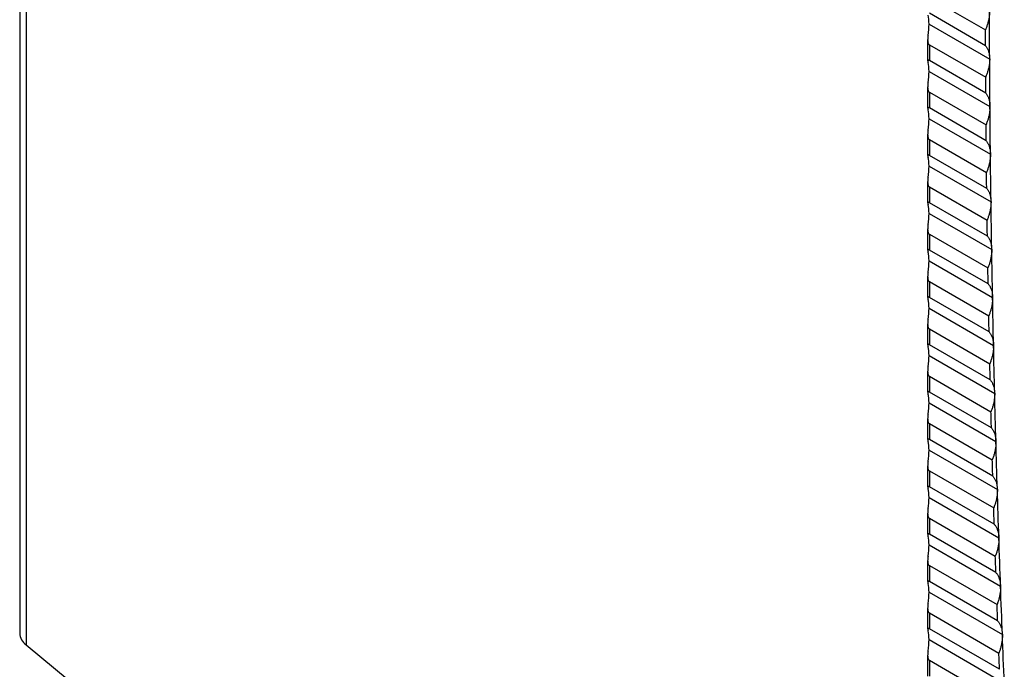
# Model space of a CAD drawing. Header units: millimetres. Extents: x 0 to 2794, y 0 to 2159.
# Tile 46 of 66: x 1904 to 1989, y 1496 to 1552. Entities that reach past the tile are written whole.
import ezdxf

# ---------------------------------------------------------------- set-up
doc = ezdxf.new("R2010")
doc.units = ezdxf.units.MM
doc.header["$LTSCALE"] = 10

msp = doc.modelspace()

# ---------------------------------------------------------------- linework, layer by layer
for p, q in [((1904.282, 1852.54), (1904.282, 1499.38)), ((1904.843, 1851.181), (1904.843, 1498.354)), ((1982.646, 1554.187), (1987.478, 1551.397)), ((1987.483, 1550.02), (1982.646, 1552.812)), ((1982.615, 1551.884), (1987.843, 1548.866)), ((1982.499, 1550.518), (1982.499, 1548.724)), ((1982.646, 1550.104), (1987.497, 1547.304)), ((1982.646, 1550.104), (1982.646, 1548.73)), ((1987.505, 1545.924), (1982.646, 1548.73)), ((1982.615, 1547.801), (1987.869, 1544.769)), ((1982.499, 1546.435), (1982.499, 1544.641)), ((1982.646, 1546.021), (1987.527, 1543.204)), ((1982.646, 1546.021), (1982.646, 1544.647)), ((1987.54, 1541.822), (1982.646, 1544.647)), ((1982.615, 1543.719), (1987.907, 1540.664)), ((1982.499, 1542.352), (1982.499, 1540.559)), ((1982.646, 1541.939), (1987.569, 1539.097)), ((1982.646, 1541.939), (1982.646, 1540.564)), ((1987.585, 1537.713), (1982.646, 1540.564)), ((1982.615, 1539.636), (1987.957, 1536.552)), ((1982.499, 1538.27), (1982.499, 1536.476)), ((1982.646, 1537.856), (1987.622, 1534.983)), ((1982.646, 1537.856), (1982.646, 1536.482)), ((1987.643, 1533.597), (1982.646, 1536.482)), ((1982.615, 1535.553), (1988.018, 1532.434)), ((1982.499, 1534.187), (1982.499, 1532.393)), ((1982.646, 1533.773), (1987.688, 1530.863)), ((1982.646, 1533.773), (1982.646, 1532.399)), ((1987.712, 1529.474), (1982.646, 1532.399)), ((1982.615, 1531.471), (1988.092, 1528.309)), ((1982.499, 1530.104), (1982.499, 1528.311)), ((1982.646, 1529.691), (1987.765, 1526.735)), ((1982.646, 1529.691), (1982.646, 1528.316)), ((1987.794, 1525.344), (1982.646, 1528.316)), ((1982.615, 1527.388), (1988.177, 1524.177)), ((1982.499, 1526.022), (1982.499, 1524.228)), ((1982.646, 1525.608), (1987.854, 1522.601)), ((1982.646, 1525.608), (1982.646, 1524.233)), ((1987.887, 1521.208), (1982.646, 1524.233)), ((1982.615, 1523.305), (1988.274, 1520.039)), ((1982.499, 1521.939), (1982.499, 1520.145)), ((1982.646, 1521.525), (1987.955, 1518.461)), ((1982.646, 1521.525), (1982.646, 1520.151)), ((1987.991, 1517.065), (1982.646, 1520.151)), ((1982.615, 1519.222), (1988.382, 1515.893)), ((1982.499, 1517.856), (1982.499, 1516.062)), ((1982.646, 1517.443), (1988.067, 1514.313)), ((1982.646, 1517.443), (1982.646, 1516.068)), ((1988.108, 1512.915), (1982.646, 1516.068)), ((1982.615, 1515.14), (1988.503, 1511.741)), ((1982.499, 1513.773), (1982.499, 1511.98)), ((1982.646, 1513.36), (1988.192, 1510.158)), ((1982.646, 1513.36), (1982.646, 1511.985)), ((1988.236, 1508.758), (1982.646, 1511.985)), ((1982.615, 1511.057), (1988.635, 1507.582)), ((1982.499, 1509.691), (1982.499, 1507.897)), ((1982.646, 1509.277), (1988.328, 1505.997)), ((1982.646, 1509.277), (1982.646, 1507.903)), ((1988.376, 1504.595), (1982.646, 1507.903)), ((1982.615, 1506.974), (1988.779, 1503.416)), ((1982.499, 1505.608), (1982.499, 1503.814)), ((1982.646, 1505.194), (1988.476, 1501.829)), ((1982.646, 1505.194), (1982.646, 1503.82)), ((1988.528, 1500.424), (1982.646, 1503.82)), ((1982.615, 1502.892), (1988.935, 1499.244)), ((1982.499, 1501.525), (1982.499, 1499.732)), ((1982.646, 1501.112), (1988.635, 1497.654)), ((1982.646, 1501.112), (1982.646, 1499.737)), ((1988.692, 1496.247), (1982.646, 1499.737)), ((1982.615, 1498.809), (1989.102, 1495.064)), ((1904.843, 1498.354), (1982.523, 1434.31)), ((1982.499, 1497.443), (1982.499, 1495.649)), ((1982.646, 1497.029), (1988.807, 1493.472)), ((1982.646, 1497.029), (1982.646, 1495.654))]:
    msp.add_line(p, q)
at = {"flags": 128}
for points in [[(1987.843, 1548.866), (1987.84, 1549.378), (1987.838, 1549.89), (1987.836, 1550.401), (1987.834, 1550.913), (1987.832, 1551.424), (1987.831, 1551.935), (1987.829, 1552.446), (1987.828, 1552.957)], [(1987.483, 1550.02), (1987.482, 1550.192), (1987.482, 1550.364), (1987.481, 1550.536), (1987.481, 1550.709), (1987.48, 1550.881), (1987.479, 1551.053), (1987.479, 1551.225), (1987.478, 1551.397)], [(1987.869, 1544.769), (1987.865, 1545.281), (1987.861, 1545.794), (1987.858, 1546.306), (1987.854, 1546.818), (1987.851, 1547.33), (1987.848, 1547.843), (1987.845, 1548.355), (1987.843, 1548.866)], [(1987.505, 1545.924), (1987.504, 1546.097), (1987.503, 1546.269), (1987.502, 1546.442), (1987.501, 1546.614), (1987.5, 1546.787), (1987.499, 1546.959), (1987.498, 1547.132), (1987.497, 1547.304)], [(1987.907, 1540.664), (1987.902, 1541.177), (1987.896, 1541.691), (1987.891, 1542.204), (1987.887, 1542.717), (1987.882, 1543.23), (1987.877, 1543.743), (1987.873, 1544.256), (1987.869, 1544.769)], [(1987.54, 1541.822), (1987.538, 1541.995), (1987.536, 1542.167), (1987.535, 1542.34), (1987.533, 1542.513), (1987.531, 1542.686), (1987.53, 1542.858), (1987.528, 1543.031), (1987.527, 1543.204)], [(1987.957, 1536.552), (1987.95, 1537.067), (1987.943, 1537.581), (1987.937, 1538.095), (1987.93, 1538.609), (1987.924, 1539.123), (1987.918, 1539.637), (1987.913, 1540.15), (1987.907, 1540.664)], [(1987.585, 1537.713), (1987.583, 1537.886), (1987.581, 1538.059), (1987.579, 1538.232), (1987.577, 1538.405), (1987.575, 1538.578), (1987.573, 1538.751), (1987.571, 1538.924), (1987.569, 1539.097)], [(1988.018, 1532.434), (1988.01, 1532.949), (1988.002, 1533.464), (1987.994, 1533.979), (1987.986, 1534.494), (1987.979, 1535.009), (1987.971, 1535.523), (1987.964, 1536.038), (1987.957, 1536.552)], [(1987.643, 1533.597), (1987.64, 1533.77), (1987.638, 1533.943), (1987.635, 1534.117), (1987.633, 1534.29), (1987.63, 1534.463), (1987.627, 1534.637), (1987.625, 1534.81), (1987.622, 1534.983)], [(1988.092, 1528.309), (1988.082, 1528.825), (1988.072, 1529.341), (1988.063, 1529.857), (1988.054, 1530.373), (1988.044, 1530.888), (1988.036, 1531.404), (1988.027, 1531.919), (1988.018, 1532.434)], [(1987.712, 1529.474), (1987.709, 1529.648), (1987.706, 1529.821), (1987.703, 1529.995), (1987.7, 1530.168), (1987.697, 1530.342), (1987.694, 1530.516), (1987.691, 1530.689), (1987.688, 1530.863)], [(1988.177, 1524.177), (1988.165, 1524.694), (1988.154, 1525.211), (1988.143, 1525.728), (1988.133, 1526.244), (1988.122, 1526.761), (1988.112, 1527.277), (1988.102, 1527.793), (1988.092, 1528.309)], [(1987.794, 1525.344), (1987.79, 1525.518), (1987.786, 1525.692), (1987.783, 1525.866), (1987.779, 1526.04), (1987.776, 1526.214), (1987.772, 1526.388), (1987.769, 1526.562), (1987.765, 1526.735)], [(1988.274, 1520.039), (1988.261, 1520.556), (1988.248, 1521.074), (1988.236, 1521.591), (1988.224, 1522.109), (1988.212, 1522.626), (1988.2, 1523.143), (1988.188, 1523.66), (1988.177, 1524.177)], [(1987.887, 1521.208), (1987.882, 1521.382), (1987.878, 1521.556), (1987.874, 1521.731), (1987.87, 1521.905), (1987.866, 1522.079), (1987.862, 1522.253), (1987.858, 1522.427), (1987.854, 1522.601)], [(1988.382, 1515.893), (1988.368, 1516.412), (1988.354, 1516.93), (1988.34, 1517.449), (1988.326, 1517.967), (1988.313, 1518.485), (1988.3, 1519.003), (1988.287, 1519.521), (1988.274, 1520.039)], [(1987.991, 1517.065), (1987.987, 1517.239), (1987.982, 1517.414), (1987.977, 1517.588), (1987.973, 1517.763), (1987.968, 1517.937), (1987.964, 1518.112), (1987.959, 1518.286), (1987.955, 1518.461)], [(1988.503, 1511.741), (1988.487, 1512.26), (1988.471, 1512.78), (1988.456, 1513.299), (1988.441, 1513.818), (1988.426, 1514.337), (1988.411, 1514.856), (1988.397, 1515.375), (1988.382, 1515.893)], [(1988.108, 1512.915), (1988.103, 1513.09), (1988.098, 1513.264), (1988.092, 1513.439), (1988.087, 1513.614), (1988.082, 1513.789), (1988.077, 1513.963), (1988.072, 1514.138), (1988.067, 1514.313)], [(1988.635, 1507.582), (1988.618, 1508.102), (1988.601, 1508.622), (1988.584, 1509.142), (1988.567, 1509.662), (1988.551, 1510.182), (1988.535, 1510.702), (1988.519, 1511.222), (1988.503, 1511.741)], [(1988.236, 1508.758), (1988.23, 1508.933), (1988.225, 1509.108), (1988.219, 1509.283), (1988.214, 1509.458), (1988.208, 1509.633), (1988.203, 1509.808), (1988.197, 1509.983), (1988.192, 1510.158)], [(1988.779, 1503.416), (1988.76, 1503.937), (1988.742, 1504.458), (1988.723, 1504.979), (1988.705, 1505.5), (1988.687, 1506.021), (1988.67, 1506.541), (1988.652, 1507.062), (1988.635, 1507.582)], [(1988.376, 1504.595), (1988.37, 1504.77), (1988.364, 1504.945), (1988.358, 1505.121), (1988.352, 1505.296), (1988.346, 1505.471), (1988.34, 1505.647), (1988.334, 1505.822), (1988.328, 1505.997)], [(1988.935, 1499.244), (1988.914, 1499.766), (1988.895, 1500.287), (1988.875, 1500.809), (1988.855, 1501.331), (1988.836, 1501.852), (1988.817, 1502.374), (1988.798, 1502.895), (1988.779, 1503.416)], [(1988.528, 1500.424), (1988.521, 1500.6), (1988.515, 1500.775), (1988.508, 1500.951), (1988.502, 1501.127), (1988.495, 1501.302), (1988.489, 1501.478), (1988.482, 1501.653), (1988.476, 1501.829)], [(1989.102, 1495.064), (1989.081, 1495.587), (1989.059, 1496.11), (1989.038, 1496.632), (1989.017, 1497.155), (1988.996, 1497.677), (1988.975, 1498.199), (1988.955, 1498.722), (1988.935, 1499.244)], [(1988.692, 1496.247), (1988.685, 1496.423), (1988.678, 1496.599), (1988.67, 1496.775), (1988.663, 1496.951), (1988.656, 1497.127), (1988.649, 1497.302), (1988.642, 1497.478), (1988.635, 1497.654)]]:
    msp.add_lwpolyline(points, dxfattribs=at)
msp.add_arc((1905.619, 1499.444), 1.339, 182.73973, 234.5446)
for points in [[(1982.615, 1551.884), (1982.615, 1552.179), (1982.588, 1552.439), (1982.536, 1552.64)], [(1982.536, 1550.901), (1982.588, 1551.251), (1982.615, 1551.589), (1982.615, 1551.884)], [(1982.615, 1547.801), (1982.615, 1548.096), (1982.588, 1548.356), (1982.536, 1548.557)], [(1982.536, 1546.818), (1982.588, 1547.168), (1982.615, 1547.507), (1982.615, 1547.801)], [(1982.615, 1543.719), (1982.615, 1544.013), (1982.588, 1544.274), (1982.536, 1544.475)], [(1982.536, 1542.736), (1982.588, 1543.086), (1982.615, 1543.424), (1982.615, 1543.719)], [(1982.615, 1539.636), (1982.615, 1539.931), (1982.588, 1540.191), (1982.536, 1540.392)], [(1982.536, 1538.653), (1982.588, 1539.003), (1982.615, 1539.341), (1982.615, 1539.636)], [(1982.615, 1535.553), (1982.615, 1535.848), (1982.588, 1536.108), (1982.536, 1536.309)], [(1982.536, 1534.57), (1982.588, 1534.92), (1982.615, 1535.259), (1982.615, 1535.553)], [(1982.615, 1531.471), (1982.615, 1531.765), (1982.588, 1532.025), (1982.536, 1532.226)], [(1982.536, 1530.487), (1982.588, 1530.837), (1982.615, 1531.176), (1982.615, 1531.471)], [(1982.615, 1527.388), (1982.615, 1527.683), (1982.588, 1527.943), (1982.536, 1528.144)], [(1982.536, 1526.405), (1982.588, 1526.755), (1982.615, 1527.093), (1982.615, 1527.388)], [(1982.615, 1523.305), (1982.615, 1523.6), (1982.588, 1523.86), (1982.536, 1524.061)], [(1982.536, 1522.322), (1982.588, 1522.672), (1982.615, 1523.01), (1982.615, 1523.305)], [(1982.615, 1519.222), (1982.615, 1519.517), (1982.588, 1519.777), (1982.536, 1519.978)], [(1982.536, 1518.239), (1982.588, 1518.589), (1982.615, 1518.928), (1982.615, 1519.222)], [(1982.615, 1515.14), (1982.615, 1515.434), (1982.588, 1515.695), (1982.536, 1515.896)], [(1982.536, 1514.157), (1982.588, 1514.507), (1982.615, 1514.845), (1982.615, 1515.14)], [(1982.615, 1511.057), (1982.615, 1511.352), (1982.588, 1511.612), (1982.536, 1511.813)], [(1982.536, 1510.074), (1982.588, 1510.424), (1982.615, 1510.762), (1982.615, 1511.057)], [(1982.615, 1506.974), (1982.615, 1507.269), (1982.588, 1507.529), (1982.536, 1507.73)], [(1982.536, 1505.991), (1982.588, 1506.341), (1982.615, 1506.68), (1982.615, 1506.974)], [(1982.615, 1502.892), (1982.615, 1503.186), (1982.588, 1503.447), (1982.536, 1503.648)], [(1982.536, 1501.908), (1982.588, 1502.258), (1982.615, 1502.597), (1982.615, 1502.892)], [(1982.615, 1498.809), (1982.615, 1499.104), (1982.588, 1499.364), (1982.536, 1499.565)], [(1982.536, 1497.826), (1982.588, 1498.176), (1982.615, 1498.514), (1982.615, 1498.809)]]:
    msp.add_open_spline(points, degree=3)
for points, knots in [([(1987.828, 1552.957), (1987.828, 1552.909), (1987.827, 1552.812), (1987.816, 1552.663), (1987.798, 1552.511), (1987.773, 1552.356), (1987.734, 1552.163), (1987.674, 1551.932), (1987.587, 1551.664), (1987.515, 1551.486), (1987.478, 1551.397)], [0, 0, 0, 0, 0.100256, 0.20003, 0.299664, 0.399505, 0.499896, 0.666772, 0.832938, 1, 1, 1, 1]), ([(1982.536, 1550.901), (1982.53, 1550.861), (1982.519, 1550.784), (1982.507, 1550.672), (1982.5, 1550.568), (1982.499, 1550.462), (1982.507, 1550.358), (1982.531, 1550.254), (1982.574, 1550.16), (1982.622, 1550.123), (1982.646, 1550.104)], [0, 0, 0, 0, 0.141663, 0.271565, 0.390457, 0.499316, 0.630916, 0.749123, 0.878286, 1, 1, 1, 1]), ([(1987.483, 1550.02), (1987.506, 1549.992), (1987.551, 1549.937), (1987.61, 1549.845), (1987.664, 1549.745), (1987.71, 1549.638), (1987.759, 1549.499), (1987.803, 1549.322), (1987.836, 1549.103), (1987.84, 1548.945), (1987.843, 1548.866)], [0, 0, 0, 0, 0.10032, 0.200156, 0.299853, 0.399757, 0.500213, 0.666981, 0.833042, 1, 1, 1, 1]), ([(1987.843, 1548.866), (1987.842, 1548.818), (1987.841, 1548.721), (1987.831, 1548.571), (1987.814, 1548.419), (1987.789, 1548.263), (1987.75, 1548.071), (1987.691, 1547.84), (1987.605, 1547.571), (1987.533, 1547.393), (1987.497, 1547.304)], [0, 0, 0, 0, 0.1002564, 0.2000297, 0.299664, 0.3995049, 0.499896, 0.6667717, 0.8329377, 1, 1, 1, 1]), ([(1982.646, 1548.73), (1982.634, 1548.736), (1982.609, 1548.75), (1982.579, 1548.764), (1982.553, 1548.773), (1982.527, 1548.777), (1982.507, 1548.771), (1982.496, 1548.741), (1982.505, 1548.675), (1982.525, 1548.599), (1982.536, 1548.557)], [0, 0, 0, 0, 0.06087, 0.121652, 0.184319, 0.250676, 0.369054, 0.500989, 0.728481, 1, 1, 1, 1]), ([(1982.536, 1546.818), (1982.53, 1546.778), (1982.519, 1546.702), (1982.507, 1546.589), (1982.5, 1546.485), (1982.499, 1546.38), (1982.507, 1546.275), (1982.531, 1546.171), (1982.574, 1546.078), (1982.622, 1546.04), (1982.646, 1546.021)], [0, 0, 0, 0, 0.141663, 0.271565, 0.390457, 0.499316, 0.630916, 0.749123, 0.878286, 1, 1, 1, 1]), ([(1987.505, 1545.924), (1987.528, 1545.897), (1987.573, 1545.841), (1987.633, 1545.749), (1987.687, 1545.649), (1987.734, 1545.542), (1987.783, 1545.402), (1987.828, 1545.225), (1987.861, 1545.005), (1987.866, 1544.848), (1987.869, 1544.769)], [0, 0, 0, 0, 0.100319, 0.200155, 0.299852, 0.399757, 0.500213, 0.666981, 0.833042, 1, 1, 1, 1]), ([(1982.646, 1544.647), (1982.634, 1544.654), (1982.609, 1544.667), (1982.579, 1544.681), (1982.553, 1544.69), (1982.527, 1544.695), (1982.507, 1544.688), (1982.496, 1544.658), (1982.505, 1544.592), (1982.525, 1544.516), (1982.536, 1544.475)], [0, 0, 0, 0, 0.06087, 0.121652, 0.184319, 0.250676, 0.369054, 0.500989, 0.728481, 1, 1, 1, 1]), ([(1987.869, 1544.769), (1987.869, 1544.72), (1987.868, 1544.623), (1987.858, 1544.473), (1987.841, 1544.32), (1987.817, 1544.165), (1987.779, 1543.971), (1987.72, 1543.74), (1987.635, 1543.471), (1987.563, 1543.293), (1987.527, 1543.204)], [0, 0, 0, 0, 0.1002564, 0.2000297, 0.299664, 0.399505, 0.499896, 0.666772, 0.832938, 1, 1, 1, 1]), ([(1982.536, 1542.736), (1982.53, 1542.696), (1982.519, 1542.619), (1982.507, 1542.506), (1982.5, 1542.402), (1982.499, 1542.297), (1982.507, 1542.193), (1982.531, 1542.088), (1982.574, 1541.995), (1982.622, 1541.957), (1982.646, 1541.939)], [0, 0, 0, 0, 0.141663, 0.271565, 0.390457, 0.499316, 0.630916, 0.749123, 0.878286, 1, 1, 1, 1]), ([(1987.54, 1541.822), (1987.562, 1541.794), (1987.608, 1541.739), (1987.668, 1541.646), (1987.722, 1541.546), (1987.77, 1541.439), (1987.82, 1541.299), (1987.865, 1541.121), (1987.899, 1540.901), (1987.904, 1540.743), (1987.907, 1540.664)], [0, 0, 0, 0, 0.100319, 0.200155, 0.299852, 0.399757, 0.500213, 0.666981, 0.833042, 1, 1, 1, 1]), ([(1982.646, 1540.564), (1982.634, 1540.571), (1982.609, 1540.585), (1982.579, 1540.599), (1982.553, 1540.608), (1982.527, 1540.612), (1982.507, 1540.605), (1982.496, 1540.575), (1982.505, 1540.51), (1982.525, 1540.433), (1982.536, 1540.392)], [0, 0, 0, 0, 0.06087, 0.121652, 0.184319, 0.250676, 0.369054, 0.500989, 0.728481, 1, 1, 1, 1]), ([(1987.907, 1540.664), (1987.907, 1540.615), (1987.907, 1540.518), (1987.897, 1540.368), (1987.88, 1540.215), (1987.857, 1540.059), (1987.819, 1539.866), (1987.761, 1539.634), (1987.676, 1539.365), (1987.605, 1539.186), (1987.569, 1539.097)], [0, 0, 0, 0, 0.100256, 0.20003, 0.299664, 0.399505, 0.499896, 0.666772, 0.832938, 1, 1, 1, 1]), ([(1982.536, 1538.653), (1982.53, 1538.613), (1982.519, 1538.536), (1982.507, 1538.424), (1982.5, 1538.32), (1982.499, 1538.214), (1982.507, 1538.11), (1982.531, 1538.005), (1982.574, 1537.912), (1982.622, 1537.874), (1982.646, 1537.856)], [0, 0, 0, 0, 0.141663, 0.271565, 0.390457, 0.499316, 0.630916, 0.749123, 0.878286, 1, 1, 1, 1]), ([(1987.585, 1537.713), (1987.608, 1537.685), (1987.654, 1537.629), (1987.715, 1537.536), (1987.769, 1537.436), (1987.817, 1537.329), (1987.867, 1537.189), (1987.913, 1537.011), (1987.948, 1536.79), (1987.954, 1536.632), (1987.957, 1536.552)], [0, 0, 0, 0, 0.100319, 0.200154, 0.299851, 0.399756, 0.500213, 0.66698, 0.833042, 1, 1, 1, 1]), ([(1982.646, 1536.482), (1982.634, 1536.488), (1982.609, 1536.502), (1982.579, 1536.516), (1982.553, 1536.525), (1982.527, 1536.529), (1982.507, 1536.523), (1982.496, 1536.493), (1982.505, 1536.427), (1982.525, 1536.351), (1982.536, 1536.309)], [0, 0, 0, 0, 0.0608704, 0.1216521, 0.1843187, 0.2506761, 0.3690545, 0.5009893, 0.7284807, 1, 1, 1, 1]), ([(1987.957, 1536.552), (1987.957, 1536.504), (1987.957, 1536.407), (1987.947, 1536.256), (1987.931, 1536.103), (1987.908, 1535.947), (1987.871, 1535.753), (1987.813, 1535.521), (1987.729, 1535.251), (1987.658, 1535.073), (1987.622, 1534.983)], [0, 0, 0, 0, 0.100256, 0.20003, 0.299664, 0.399505, 0.499896, 0.666773, 0.832939, 1, 1, 1, 1]), ([(1982.536, 1534.57), (1982.53, 1534.53), (1982.519, 1534.454), (1982.507, 1534.341), (1982.5, 1534.237), (1982.499, 1534.132), (1982.507, 1534.027), (1982.531, 1533.923), (1982.574, 1533.83), (1982.622, 1533.792), (1982.646, 1533.773)], [0, 0, 0, 0, 0.141663, 0.271565, 0.390457, 0.499316, 0.630916, 0.749123, 0.878286, 1, 1, 1, 1]), ([(1987.643, 1533.597), (1987.666, 1533.569), (1987.712, 1533.513), (1987.773, 1533.42), (1987.828, 1533.32), (1987.876, 1533.212), (1987.927, 1533.071), (1987.974, 1532.893), (1988.009, 1532.672), (1988.015, 1532.514), (1988.018, 1532.434)], [0, 0, 0, 0, 0.1003181, 0.2001534, 0.2998505, 0.3997557, 0.5002131, 0.6669801, 0.8330415, 1, 1, 1, 1]), ([(1982.646, 1532.399), (1982.634, 1532.406), (1982.609, 1532.419), (1982.579, 1532.433), (1982.553, 1532.442), (1982.527, 1532.446), (1982.507, 1532.44), (1982.496, 1532.41), (1982.505, 1532.344), (1982.525, 1532.268), (1982.536, 1532.226)], [0, 0, 0, 0, 0.06087, 0.121652, 0.184319, 0.250676, 0.369054, 0.500989, 0.728481, 1, 1, 1, 1]), ([(1988.018, 1532.434), (1988.018, 1532.385), (1988.019, 1532.288), (1988.01, 1532.137), (1987.994, 1531.984), (1987.971, 1531.828), (1987.934, 1531.633), (1987.878, 1531.401), (1987.794, 1531.131), (1987.723, 1530.952), (1987.688, 1530.863)], [0, 0, 0, 0, 0.100257, 0.20003, 0.299665, 0.399505, 0.499896, 0.666774, 0.83294, 1, 1, 1, 1]), ([(1982.536, 1530.487), (1982.53, 1530.447), (1982.519, 1530.371), (1982.507, 1530.258), (1982.5, 1530.154), (1982.499, 1530.049), (1982.507, 1529.945), (1982.531, 1529.84), (1982.574, 1529.747), (1982.622, 1529.709), (1982.646, 1529.691)], [0, 0, 0, 0, 0.141663, 0.271565, 0.390457, 0.499316, 0.630916, 0.749123, 0.878286, 1, 1, 1, 1]), ([(1987.712, 1529.474), (1987.736, 1529.446), (1987.782, 1529.39), (1987.843, 1529.297), (1987.898, 1529.196), (1987.947, 1529.088), (1987.998, 1528.948), (1988.045, 1528.769), (1988.081, 1528.548), (1988.088, 1528.389), (1988.092, 1528.309)], [0, 0, 0, 0, 0.100317, 0.200152, 0.29985, 0.399755, 0.500213, 0.66698, 0.833041, 1, 1, 1, 1]), ([(1982.646, 1528.316), (1982.634, 1528.323), (1982.609, 1528.336), (1982.579, 1528.351), (1982.553, 1528.36), (1982.527, 1528.364), (1982.507, 1528.357), (1982.496, 1528.327), (1982.505, 1528.261), (1982.525, 1528.185), (1982.536, 1528.144)], [0, 0, 0, 0, 0.06087, 0.121652, 0.184319, 0.250676, 0.369054, 0.500989, 0.728481, 1, 1, 1, 1]), ([(1988.092, 1528.309), (1988.092, 1528.26), (1988.092, 1528.163), (1988.084, 1528.012), (1988.069, 1527.858), (1988.046, 1527.702), (1988.01, 1527.507), (1987.954, 1527.275), (1987.871, 1527.004), (1987.8, 1526.825), (1987.765, 1526.735)], [0, 0, 0, 0, 0.100257, 0.20003, 0.299665, 0.399506, 0.499896, 0.666774, 0.832941, 1, 1, 1, 1]), ([(1982.536, 1526.405), (1982.53, 1526.365), (1982.519, 1526.288), (1982.507, 1526.176), (1982.5, 1526.071), (1982.499, 1525.966), (1982.507, 1525.862), (1982.531, 1525.757), (1982.574, 1525.664), (1982.622, 1525.626), (1982.646, 1525.608)], [0, 0, 0, 0, 0.141663, 0.271565, 0.390457, 0.499316, 0.630916, 0.749123, 0.878286, 1, 1, 1, 1]), ([(1987.794, 1525.344), (1987.817, 1525.316), (1987.863, 1525.261), (1987.925, 1525.167), (1987.981, 1525.066), (1988.03, 1524.958), (1988.081, 1524.817), (1988.129, 1524.638), (1988.166, 1524.416), (1988.173, 1524.257), (1988.177, 1524.177)], [0, 0, 0, 0, 0.1003168, 0.2001514, 0.2998487, 0.3997547, 0.5002134, 0.6669793, 0.8330408, 1, 1, 1, 1]), ([(1982.646, 1524.233), (1982.634, 1524.24), (1982.609, 1524.254), (1982.579, 1524.268), (1982.553, 1524.277), (1982.527, 1524.281), (1982.507, 1524.274), (1982.496, 1524.245), (1982.505, 1524.179), (1982.525, 1524.103), (1982.536, 1524.061)], [0, 0, 0, 0, 0.06087, 0.121652, 0.184319, 0.250676, 0.369054, 0.500989, 0.728481, 1, 1, 1, 1]), ([(1988.177, 1524.177), (1988.177, 1524.128), (1988.178, 1524.031), (1988.17, 1523.88), (1988.155, 1523.726), (1988.133, 1523.569), (1988.097, 1523.374), (1988.041, 1523.141), (1987.959, 1522.871), (1987.889, 1522.691), (1987.854, 1522.601)], [0, 0, 0, 0, 0.1002568, 0.2000306, 0.2996651, 0.3995058, 0.499896, 0.6667754, 0.8329416, 1, 1, 1, 1]), ([(1982.536, 1522.322), (1982.53, 1522.282), (1982.519, 1522.205), (1982.507, 1522.093), (1982.5, 1521.989), (1982.499, 1521.884), (1982.507, 1521.779), (1982.531, 1521.675), (1982.574, 1521.581), (1982.622, 1521.544), (1982.646, 1521.525)], [0, 0, 0, 0, 0.141663, 0.271565, 0.390457, 0.499316, 0.630916, 0.749123, 0.878286, 1, 1, 1, 1]), ([(1987.887, 1521.208), (1987.91, 1521.18), (1987.957, 1521.124), (1988.019, 1521.03), (1988.075, 1520.929), (1988.124, 1520.82), (1988.176, 1520.679), (1988.225, 1520.5), (1988.262, 1520.278), (1988.27, 1520.119), (1988.274, 1520.039)], [0, 0, 0, 0, 0.100316, 0.20015, 0.299848, 0.399754, 0.500214, 0.666979, 0.83304, 1, 1, 1, 1]), ([(1982.646, 1520.151), (1982.634, 1520.157), (1982.609, 1520.171), (1982.579, 1520.185), (1982.553, 1520.194), (1982.527, 1520.198), (1982.507, 1520.192), (1982.496, 1520.162), (1982.505, 1520.096), (1982.525, 1520.02), (1982.536, 1519.978)], [0, 0, 0, 0, 0.06087, 0.121652, 0.184319, 0.250676, 0.369054, 0.500989, 0.728481, 1, 1, 1, 1]), ([(1988.274, 1520.039), (1988.274, 1519.99), (1988.275, 1519.892), (1988.268, 1519.74), (1988.253, 1519.586), (1988.231, 1519.429), (1988.196, 1519.234), (1988.141, 1519.001), (1988.059, 1518.73), (1987.99, 1518.551), (1987.955, 1518.461)], [0, 0, 0, 0, 0.100257, 0.200031, 0.299666, 0.399506, 0.499896, 0.666776, 0.832943, 1, 1, 1, 1]), ([(1982.536, 1518.239), (1982.53, 1518.199), (1982.519, 1518.123), (1982.507, 1518.01), (1982.5, 1517.906), (1982.499, 1517.801), (1982.507, 1517.696), (1982.531, 1517.592), (1982.574, 1517.499), (1982.622, 1517.461), (1982.646, 1517.443)], [0, 0, 0, 0, 0.1416631, 0.2715652, 0.3904567, 0.4993164, 0.6309156, 0.7491233, 0.8782856, 1, 1, 1, 1]), ([(1987.991, 1517.065), (1988.015, 1517.037), (1988.062, 1516.981), (1988.124, 1516.886), (1988.181, 1516.785), (1988.23, 1516.676), (1988.283, 1516.535), (1988.332, 1516.355), (1988.37, 1516.133), (1988.378, 1515.973), (1988.382, 1515.893)], [0, 0, 0, 0, 0.100315, 0.200149, 0.299846, 0.399753, 0.500214, 0.666978, 0.83304, 1, 1, 1, 1]), ([(1982.646, 1516.068), (1982.634, 1516.075), (1982.609, 1516.088), (1982.579, 1516.102), (1982.553, 1516.111), (1982.527, 1516.116), (1982.507, 1516.109), (1982.496, 1516.079), (1982.505, 1516.013), (1982.525, 1515.937), (1982.536, 1515.896)], [0, 0, 0, 0, 0.06087, 0.121652, 0.184319, 0.250676, 0.369054, 0.500989, 0.728481, 1, 1, 1, 1]), ([(1988.382, 1515.893), (1988.383, 1515.844), (1988.384, 1515.746), (1988.377, 1515.595), (1988.363, 1515.44), (1988.342, 1515.283), (1988.307, 1515.088), (1988.252, 1514.854), (1988.171, 1514.583), (1988.102, 1514.403), (1988.067, 1514.313)], [0, 0, 0, 0, 0.100257, 0.200031, 0.299666, 0.399506, 0.499896, 0.666778, 0.832944, 1, 1, 1, 1]), ([(1982.536, 1514.157), (1982.53, 1514.117), (1982.519, 1514.04), (1982.507, 1513.928), (1982.5, 1513.823), (1982.499, 1513.718), (1982.507, 1513.614), (1982.531, 1513.509), (1982.574, 1513.416), (1982.622, 1513.378), (1982.646, 1513.36)], [0, 0, 0, 0, 0.141663, 0.271565, 0.390457, 0.499316, 0.630916, 0.749123, 0.878286, 1, 1, 1, 1]), ([(1988.108, 1512.915), (1988.131, 1512.887), (1988.179, 1512.83), (1988.241, 1512.736), (1988.298, 1512.635), (1988.348, 1512.526), (1988.401, 1512.384), (1988.451, 1512.204), (1988.49, 1511.981), (1988.498, 1511.821), (1988.503, 1511.741)], [0, 0, 0, 0, 0.100314, 0.200147, 0.299845, 0.399753, 0.500214, 0.666978, 0.83304, 1, 1, 1, 1]), ([(1982.646, 1511.985), (1982.634, 1511.992), (1982.609, 1512.006), (1982.579, 1512.02), (1982.553, 1512.029), (1982.527, 1512.033), (1982.507, 1512.026), (1982.496, 1511.996), (1982.505, 1511.931), (1982.525, 1511.854), (1982.536, 1511.813)], [0, 0, 0, 0, 0.0608704, 0.1216521, 0.1843187, 0.2506761, 0.3690545, 0.5009893, 0.7284807, 1, 1, 1, 1]), ([(1988.503, 1511.741), (1988.503, 1511.692), (1988.505, 1511.594), (1988.498, 1511.442), (1988.485, 1511.287), (1988.464, 1511.13), (1988.429, 1510.934), (1988.375, 1510.7), (1988.295, 1510.429), (1988.226, 1510.249), (1988.192, 1510.158)], [0, 0, 0, 0, 0.1002574, 0.2000317, 0.2996665, 0.3995069, 0.4998959, 0.6667791, 0.8329455, 1, 1, 1, 1]), ([(1982.536, 1510.074), (1982.53, 1510.034), (1982.519, 1509.957), (1982.507, 1509.845), (1982.5, 1509.741), (1982.499, 1509.635), (1982.507, 1509.531), (1982.531, 1509.426), (1982.574, 1509.333), (1982.622, 1509.295), (1982.646, 1509.277)], [0, 0, 0, 0, 0.141663, 0.271565, 0.390457, 0.499316, 0.630916, 0.749123, 0.878286, 1, 1, 1, 1]), ([(1988.236, 1508.758), (1988.26, 1508.73), (1988.307, 1508.673), (1988.37, 1508.579), (1988.428, 1508.477), (1988.478, 1508.368), (1988.532, 1508.226), (1988.582, 1508.046), (1988.621, 1507.823), (1988.63, 1507.662), (1988.635, 1507.582)], [0, 0, 0, 0, 0.100313, 0.200146, 0.299843, 0.399752, 0.500214, 0.666977, 0.833039, 1, 1, 1, 1]), ([(1982.646, 1507.903), (1982.634, 1507.909), (1982.609, 1507.923), (1982.579, 1507.937), (1982.553, 1507.946), (1982.527, 1507.95), (1982.507, 1507.944), (1982.496, 1507.914), (1982.505, 1507.848), (1982.525, 1507.772), (1982.536, 1507.73)], [0, 0, 0, 0, 0.0608704, 0.1216521, 0.1843187, 0.2506761, 0.3690545, 0.5009893, 0.7284807, 1, 1, 1, 1]), ([(1988.635, 1507.582), (1988.636, 1507.533), (1988.638, 1507.435), (1988.631, 1507.282), (1988.618, 1507.128), (1988.598, 1506.97), (1988.564, 1506.774), (1988.51, 1506.54), (1988.43, 1506.268), (1988.362, 1506.087), (1988.328, 1505.997)], [0, 0, 0, 0, 0.100258, 0.200032, 0.299667, 0.399507, 0.499896, 0.666781, 0.832947, 1, 1, 1, 1]), ([(1982.536, 1505.991), (1982.53, 1505.951), (1982.519, 1505.875), (1982.507, 1505.762), (1982.5, 1505.658), (1982.499, 1505.553), (1982.507, 1505.448), (1982.531, 1505.344), (1982.574, 1505.251), (1982.622, 1505.213), (1982.646, 1505.194)], [0, 0, 0, 0, 0.141663, 0.271565, 0.390457, 0.499316, 0.630916, 0.749123, 0.878286, 1, 1, 1, 1]), ([(1982.646, 1503.82), (1982.634, 1503.827), (1982.609, 1503.84), (1982.579, 1503.854), (1982.553, 1503.863), (1982.527, 1503.868), (1982.507, 1503.861), (1982.496, 1503.831), (1982.505, 1503.765), (1982.525, 1503.689), (1982.536, 1503.648)], [0, 0, 0, 0, 0.0608704, 0.1216521, 0.1843187, 0.2506761, 0.3690545, 0.5009893, 0.7284807, 1, 1, 1, 1]), ([(1988.376, 1504.595), (1988.4, 1504.566), (1988.448, 1504.51), (1988.511, 1504.415), (1988.569, 1504.313), (1988.62, 1504.204), (1988.674, 1504.061), (1988.724, 1503.881), (1988.764, 1503.657), (1988.774, 1503.497), (1988.779, 1503.416)], [0, 0, 0, 0, 0.100312, 0.200144, 0.299842, 0.399751, 0.500215, 0.666977, 0.833038, 1, 1, 1, 1]), ([(1988.779, 1503.416), (1988.78, 1503.367), (1988.782, 1503.268), (1988.776, 1503.116), (1988.763, 1502.961), (1988.743, 1502.803), (1988.71, 1502.607), (1988.657, 1502.372), (1988.578, 1502.1), (1988.51, 1501.919), (1988.476, 1501.829)], [0, 0, 0, 0, 0.100258, 0.2000327, 0.2996676, 0.3995077, 0.4998959, 0.6667822, 0.8329488, 1, 1, 1, 1]), ([(1982.536, 1501.908), (1982.53, 1501.869), (1982.519, 1501.792), (1982.507, 1501.679), (1982.5, 1501.575), (1982.499, 1501.47), (1982.507, 1501.366), (1982.531, 1501.261), (1982.574, 1501.168), (1982.622, 1501.13), (1982.646, 1501.112)], [0, 0, 0, 0, 0.141663, 0.271565, 0.390457, 0.499316, 0.630916, 0.749123, 0.878286, 1, 1, 1, 1]), ([(1982.646, 1499.737), (1982.634, 1499.744), (1982.609, 1499.758), (1982.579, 1499.772), (1982.553, 1499.781), (1982.527, 1499.785), (1982.507, 1499.778), (1982.496, 1499.748), (1982.505, 1499.682), (1982.525, 1499.606), (1982.536, 1499.565)], [0, 0, 0, 0, 0.06087, 0.121652, 0.184319, 0.250676, 0.369054, 0.500989, 0.728481, 1, 1, 1, 1]), ([(1988.528, 1500.424), (1988.552, 1500.396), (1988.6, 1500.339), (1988.664, 1500.244), (1988.722, 1500.142), (1988.773, 1500.032), (1988.828, 1499.89), (1988.879, 1499.709), (1988.919, 1499.485), (1988.93, 1499.324), (1988.935, 1499.244)], [0, 0, 0, 0, 0.10031, 0.200142, 0.29984, 0.39975, 0.500215, 0.666976, 0.833038, 1, 1, 1, 1]), ([(1988.935, 1499.244), (1988.936, 1499.194), (1988.938, 1499.096), (1988.933, 1498.943), (1988.92, 1498.788), (1988.901, 1498.629), (1988.868, 1498.433), (1988.815, 1498.198), (1988.737, 1497.925), (1988.669, 1497.745), (1988.635, 1497.654)], [0, 0, 0, 0, 0.100258, 0.200033, 0.299668, 0.399508, 0.499896, 0.666784, 0.832951, 1, 1, 1, 1]), ([(1982.536, 1497.826), (1982.53, 1497.786), (1982.519, 1497.709), (1982.507, 1497.597), (1982.5, 1497.492), (1982.499, 1497.387), (1982.507, 1497.283), (1982.531, 1497.178), (1982.574, 1497.085), (1982.622, 1497.047), (1982.646, 1497.029)], [0, 0, 0, 0, 0.1416631, 0.2715652, 0.3904567, 0.4993164, 0.6309156, 0.7491233, 0.8782856, 1, 1, 1, 1])]:
    msp.add_open_spline(points, degree=3, knots=knots)

doc.saveas('drawing.dxf')
